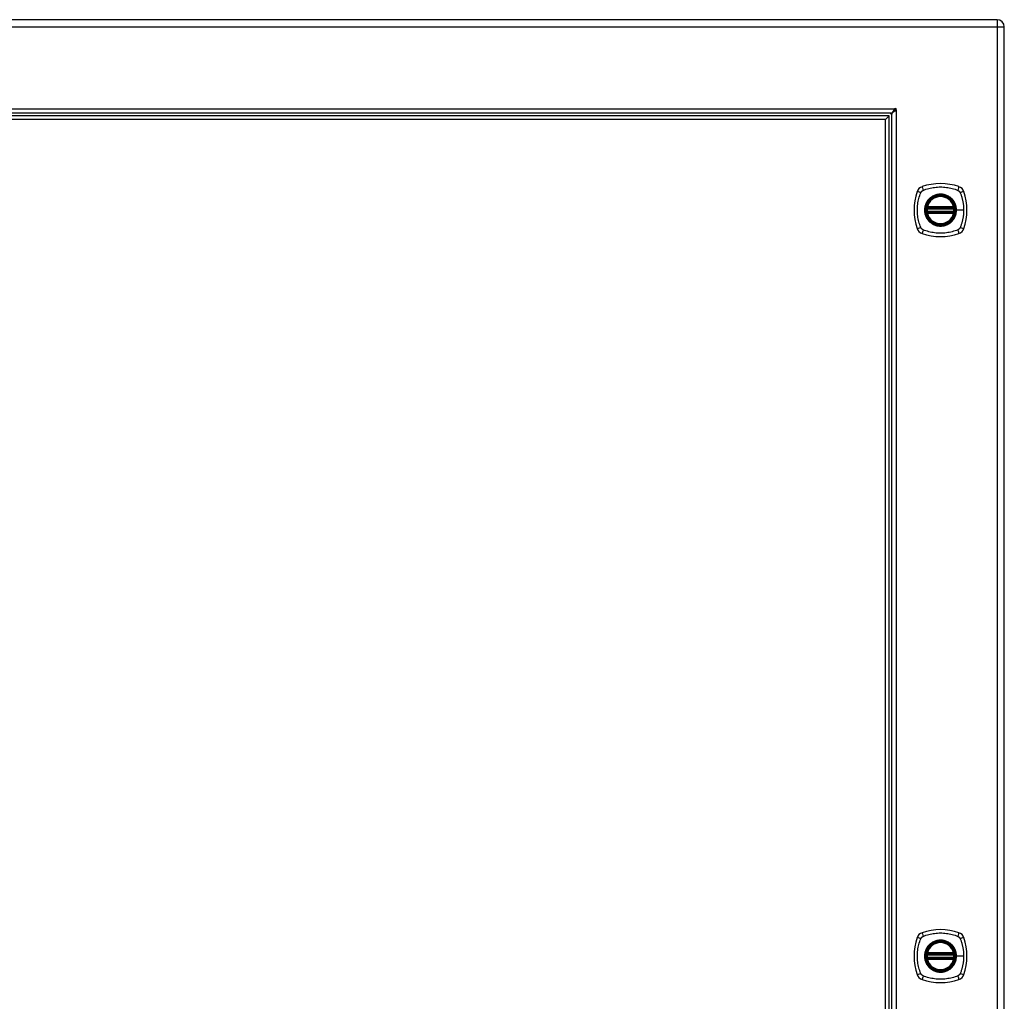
# Model space of a CAD drawing. Header units: inches. Extents: x 6 to 173, y 11 to 93.
# Tile 189 of 214: x 70 to 92, y 49 to 71. Entities that reach past the tile are written whole.
import ezdxf

# ---------------------------------------------------------------- set-up
doc = ezdxf.new("R2010")
doc.units = ezdxf.units.IN
doc.header["$MEASUREMENT"] = 0
doc.layers.add('Visible Edges(ANSI)', color=7, linetype='Continuous', lineweight=25)
doc.layers.add('Visible Tangent Edges(ANSI)', color=7, linetype='Continuous', lineweight=25)

msp = doc.modelspace()

# ---------------------------------------------------------------- linework, layer by layer
at = {"layer": 'Visible Edges(ANSI)'}
for p, q in [((92.294, 70.779), (56.698, 70.779)), ((92.455, 29.137), (92.455, 70.618)), ((89.925, 68.69), (58.586, 68.69)), ((89.884, 68.631), (58.627, 68.631)), ((89.884, 68.631), (89.805, 68.552)), ((89.884, 31.124), (89.884, 68.631)), ((89.943, 31.083), (89.943, 68.672)), ((89.805, 68.552), (58.706, 68.552)), ((89.805, 31.203), (89.805, 68.552)), ((90.734, 66.568), (91.328, 66.568)), ((91.328, 66.489), (90.734, 66.489)), ((90.739, 66.588), (91.324, 66.588)), ((91.324, 66.47), (90.739, 66.47)), ((90.734, 49.917), (91.328, 49.917)), ((90.739, 49.937), (91.324, 49.937)), ((91.328, 49.838), (90.734, 49.838)), ((91.324, 49.819), (90.739, 49.819))]:
    msp.add_line(p, q, dxfattribs=at)
at = {"layer": 'Visible Edges(ANSI)', "flags": 128}
for points in [[(89.925, 68.69), (89.929, 68.69), (89.932, 68.691), (89.935, 68.691), (89.938, 68.693), (89.942, 68.695), (89.945, 68.697), (89.948, 68.699), (89.951, 68.702), (89.955, 68.705), (89.958, 68.709), (89.961, 68.713), (89.965, 68.717), (89.968, 68.721), (89.971, 68.726), (89.974, 68.731), (89.978, 68.736), (89.981, 68.741), (89.984, 68.747), (89.987, 68.753), (89.991, 68.758), (89.994, 68.764), (89.997, 68.77), (90, 68.777), (90.004, 68.783)], [(90.036, 68.75), (90.03, 68.747), (90.024, 68.744), (90.018, 68.74), (90.012, 68.737), (90.006, 68.734), (90, 68.731), (89.995, 68.727), (89.989, 68.724), (89.984, 68.721), (89.979, 68.718), (89.975, 68.714), (89.97, 68.711), (89.966, 68.708), (89.962, 68.705), (89.959, 68.701), (89.956, 68.698), (89.953, 68.695), (89.95, 68.692), (89.948, 68.688), (89.946, 68.685), (89.945, 68.682), (89.944, 68.678), (89.943, 68.675), (89.943, 68.672)], [(90.004, 68.783), (90.004, 68.783), (90.004, 68.783), (90.004, 68.783), (90.004, 68.784), (90.004, 68.784), (90.004, 68.784), (90.005, 68.784), (90.005, 68.785), (90.005, 68.785), (90.005, 68.785), (90.005, 68.786), (90.006, 68.786), (90.006, 68.786), (90.006, 68.787), (90.006, 68.787), (90.006, 68.787), (90.007, 68.787), (90.007, 68.788), (90.007, 68.788), (90.007, 68.788), (90.007, 68.788), (90.007, 68.788), (90.007, 68.789), (90.008, 68.789)], [(90.042, 68.754), (90.042, 68.754), (90.042, 68.754), (90.042, 68.754), (90.042, 68.754), (90.041, 68.753), (90.041, 68.753), (90.041, 68.753), (90.041, 68.753), (90.04, 68.753), (90.04, 68.753), (90.04, 68.752), (90.039, 68.752), (90.039, 68.752), (90.039, 68.752), (90.038, 68.751), (90.038, 68.751), (90.038, 68.751), (90.038, 68.751), (90.037, 68.751), (90.037, 68.751), (90.037, 68.751), (90.037, 68.75), (90.036, 68.75), (90.036, 68.75)], [(90.723, 66.582), (90.723, 66.582), (90.723, 66.582), (90.723, 66.581), (90.723, 66.581), (90.723, 66.581), (90.722, 66.58), (90.722, 66.579), (90.722, 66.579), (90.722, 66.578), (90.722, 66.577), (90.722, 66.576), (90.722, 66.575), (90.721, 66.574), (90.721, 66.572), (90.721, 66.571), (90.721, 66.57), (90.721, 66.568), (90.721, 66.567), (90.72, 66.565), (90.72, 66.564), (90.72, 66.562), (90.72, 66.561), (90.72, 66.559), (90.72, 66.557)], [(90.72, 66.5), (90.72, 66.498), (90.72, 66.497), (90.72, 66.495), (90.72, 66.494), (90.72, 66.492), (90.721, 66.491), (90.721, 66.489), (90.721, 66.488), (90.721, 66.486), (90.721, 66.485), (90.721, 66.484), (90.722, 66.483), (90.722, 66.482), (90.722, 66.481), (90.722, 66.48), (90.722, 66.479), (90.722, 66.478), (90.722, 66.477), (90.723, 66.477), (90.723, 66.476), (90.723, 66.476), (90.723, 66.476), (90.723, 66.476), (90.723, 66.476)], [(91.343, 66.557), (91.343, 66.559), (91.343, 66.561), (91.342, 66.562), (91.342, 66.564), (91.342, 66.565), (91.342, 66.567), (91.342, 66.568), (91.342, 66.57), (91.341, 66.571), (91.341, 66.572), (91.341, 66.574), (91.341, 66.575), (91.341, 66.576), (91.34, 66.577), (91.34, 66.578), (91.34, 66.579), (91.34, 66.579), (91.34, 66.58), (91.34, 66.581), (91.34, 66.581), (91.34, 66.581), (91.34, 66.582), (91.34, 66.582), (91.34, 66.582)], [(91.34, 66.476), (91.34, 66.476), (91.34, 66.476), (91.34, 66.476), (91.34, 66.476), (91.34, 66.477), (91.34, 66.477), (91.34, 66.478), (91.34, 66.479), (91.34, 66.48), (91.34, 66.481), (91.341, 66.482), (91.341, 66.483), (91.341, 66.484), (91.341, 66.485), (91.341, 66.486), (91.342, 66.488), (91.342, 66.489), (91.342, 66.491), (91.342, 66.492), (91.342, 66.494), (91.342, 66.495), (91.343, 66.497), (91.343, 66.498), (91.343, 66.5)], [(90.723, 49.931), (90.723, 49.931), (90.723, 49.931), (90.723, 49.93), (90.723, 49.93), (90.723, 49.93), (90.722, 49.929), (90.722, 49.928), (90.722, 49.928), (90.722, 49.927), (90.722, 49.926), (90.722, 49.925), (90.722, 49.924), (90.721, 49.923), (90.721, 49.921), (90.721, 49.92), (90.721, 49.919), (90.721, 49.917), (90.721, 49.916), (90.72, 49.914), (90.72, 49.913), (90.72, 49.911), (90.72, 49.91), (90.72, 49.908), (90.72, 49.906)], [(91.343, 49.906), (91.343, 49.908), (91.343, 49.91), (91.342, 49.911), (91.342, 49.913), (91.342, 49.914), (91.342, 49.916), (91.342, 49.917), (91.342, 49.919), (91.341, 49.92), (91.341, 49.921), (91.341, 49.923), (91.341, 49.924), (91.341, 49.925), (91.34, 49.926), (91.34, 49.927), (91.34, 49.928), (91.34, 49.928), (91.34, 49.929), (91.34, 49.93), (91.34, 49.93), (91.34, 49.93), (91.34, 49.931), (91.34, 49.931), (91.34, 49.931)], [(90.72, 49.849), (90.72, 49.847), (90.72, 49.846), (90.72, 49.844), (90.72, 49.843), (90.72, 49.841), (90.721, 49.84), (90.721, 49.838), (90.721, 49.837), (90.721, 49.835), (90.721, 49.834), (90.721, 49.833), (90.722, 49.832), (90.722, 49.831), (90.722, 49.83), (90.722, 49.829), (90.722, 49.828), (90.722, 49.827), (90.722, 49.826), (90.723, 49.826), (90.723, 49.825), (90.723, 49.825), (90.723, 49.825), (90.723, 49.825), (90.723, 49.825)], [(91.34, 49.825), (91.34, 49.825), (91.34, 49.825), (91.34, 49.825), (91.34, 49.825), (91.34, 49.826), (91.34, 49.826), (91.34, 49.827), (91.34, 49.828), (91.34, 49.829), (91.34, 49.83), (91.341, 49.831), (91.341, 49.832), (91.341, 49.833), (91.341, 49.834), (91.341, 49.835), (91.342, 49.837), (91.342, 49.838), (91.342, 49.84), (91.342, 49.841), (91.342, 49.843), (91.342, 49.844), (91.343, 49.846), (91.343, 49.847), (91.343, 49.849)]]:
    msp.add_lwpolyline(points, dxfattribs=at)
at = {"layer": 'Visible Edges(ANSI)'}
for centre, radius in [((91.031, 66.529), 0.32), ((91.031, 66.529), 0.315), ((91.031, 49.878), 0.32), ((91.031, 49.878), 0.315)]:
    msp.add_circle(centre, radius, dxfattribs=at)
for centre, radius, start, end in [((92.294, 70.618), 0.161, 0, 90), ((90.021, 68.768), 0.025, 326.132, 123.868), ((89.893, 68.64), 0.05, 0, 90), ((89.893, 68.64), 0.105, 42.8394, 47.1606), ((89.98, 68.727), 0.031, 17.0538, 71.6646), ((90.676, 66.883), 0.177, 108.7722, 161.2278), ((91.031, 65.84), 1.28, 71.2278, 108.7722), ((91.386, 66.883), 0.177, 18.7722, 71.2278), ((91.72, 66.529), 1.28, 161.2278, 198.7722), ((91.031, 66.529), 0.313, 13.6344, 166.3656), ((90.342, 66.529), 1.28, 341.2278, 18.7722), ((91.031, 66.529), 0.313, 166.3656, 170.216), ((90.739, 66.6), 0.0118, 166.3656, 270), ((91.324, 66.6), 0.0118, 270, 13.6344), ((91.031, 66.529), 0.313, 9.784, 13.6344), ((91.031, 66.529), 0.313, 174.7499, 185.2501), ((90.734, 66.58), 0.0118, 170.216, 270), ((90.734, 66.478), 0.0118, 90, 189.784), ((91.031, 66.529), 0.313, 189.784, 193.6344), ((90.739, 66.458), 0.0118, 90, 193.6344), ((91.031, 66.529), 0.313, 193.6344, 346.3656), ((91.324, 66.458), 0.0118, 346.3656, 90), ((91.328, 66.58), 0.0118, 270, 9.784), ((91.328, 66.478), 0.0118, 350.216, 90), ((91.031, 66.529), 0.313, 346.3656, 350.216), ((91.031, 66.529), 0.313, 354.7499, 5.2501), ((90.676, 66.174), 0.177, 198.7722, 251.2278), ((91.031, 67.218), 1.28, 251.2278, 288.7722), ((91.386, 66.174), 0.177, 288.7722, 341.2278), ((90.676, 50.232), 0.177, 108.7722, 161.2278), ((91.031, 49.189), 1.28, 71.2278, 108.7722), ((91.386, 50.232), 0.177, 18.7722, 71.2278), ((91.72, 49.878), 1.28, 161.2278, 198.7722), ((91.031, 49.878), 0.313, 13.6344, 166.3656), ((90.342, 49.878), 1.28, 341.2278, 18.7722), ((91.031, 49.878), 0.313, 174.7499, 185.2501), ((91.031, 49.878), 0.313, 166.3656, 170.216), ((90.734, 49.929), 0.0118, 170.216, 270), ((90.739, 49.949), 0.0118, 166.3656, 270), ((91.324, 49.949), 0.0118, 270, 13.6344), ((91.328, 49.929), 0.0118, 270, 9.784), ((91.031, 49.878), 0.313, 9.784, 13.6344), ((91.031, 49.878), 0.313, 354.7499, 5.2501), ((90.734, 49.827), 0.0118, 90, 189.784), ((91.031, 49.878), 0.313, 189.784, 193.6344), ((90.739, 49.807), 0.0118, 90, 193.6344), ((91.031, 49.878), 0.313, 193.6344, 346.3656), ((91.324, 49.807), 0.0118, 346.3656, 90), ((91.328, 49.827), 0.0118, 350.216, 90), ((91.031, 49.878), 0.313, 346.3656, 350.216), ((90.676, 49.523), 0.177, 198.7722, 251.2278), ((91.386, 49.523), 0.177, 288.7722, 341.2278), ((91.031, 50.567), 1.28, 251.2278, 288.7722)]:
    msp.add_arc(centre, radius, start, end, dxfattribs=at)
at = {"layer": 'Visible Tangent Edges(ANSI)'}
for p, q in [((92.294, 70.779), (92.294, 70.618)), ((56.698, 70.618), (92.294, 70.618)), ((92.294, 70.618), (92.294, 29.137)), ((92.294, 70.618), (92.455, 70.618)), ((58.504, 68.789), (90.008, 68.789)), ((90.042, 68.754), (90.042, 31)), ((90.727, 66.603), (90.739, 66.6)), ((90.739, 66.588), (90.739, 66.6)), ((91.324, 66.6), (90.739, 66.6)), ((91.324, 66.6), (91.335, 66.603)), ((91.324, 66.6), (91.324, 66.588)), ((90.72, 66.557), (90.731, 66.556)), ((90.72, 66.5), (90.731, 66.501)), ((90.729, 66.581), (90.723, 66.582)), ((90.723, 66.476), (90.729, 66.477)), ((90.739, 66.458), (90.727, 66.455)), ((90.731, 66.556), (91.331, 66.556)), ((91.331, 66.501), (90.731, 66.501)), ((90.734, 66.568), (90.734, 66.578)), ((90.734, 66.479), (90.734, 66.489)), ((90.739, 66.578), (90.739, 66.588)), ((90.739, 66.578), (91.324, 66.578)), ((90.739, 66.47), (90.739, 66.479)), ((91.324, 66.479), (90.739, 66.479)), ((90.739, 66.458), (90.739, 66.47)), ((90.739, 66.458), (91.324, 66.458)), ((91.324, 66.588), (91.324, 66.578)), ((91.324, 66.479), (91.324, 66.47)), ((91.324, 66.47), (91.324, 66.458)), ((91.335, 66.455), (91.324, 66.458)), ((91.328, 66.578), (91.328, 66.568)), ((91.328, 66.489), (91.328, 66.479)), ((91.331, 66.556), (91.343, 66.557)), ((91.331, 66.501), (91.343, 66.5)), ((91.34, 66.582), (91.334, 66.581)), ((91.334, 66.477), (91.34, 66.476)), ((91.383, 66.529), (91.388, 66.529)), ((91.548, 66.529), (91.388, 66.529)), ((90.72, 49.906), (90.731, 49.905)), ((90.729, 49.93), (90.723, 49.931)), ((90.727, 49.952), (90.739, 49.949)), ((90.731, 49.905), (91.331, 49.905)), ((90.734, 49.917), (90.734, 49.927)), ((90.739, 49.937), (90.739, 49.949)), ((91.324, 49.949), (90.739, 49.949)), ((90.739, 49.927), (90.739, 49.937)), ((90.739, 49.927), (91.324, 49.927)), ((91.324, 49.949), (91.335, 49.952)), ((91.324, 49.949), (91.324, 49.937)), ((91.324, 49.937), (91.324, 49.927)), ((91.328, 49.927), (91.328, 49.917)), ((91.331, 49.905), (91.343, 49.906)), ((91.34, 49.931), (91.334, 49.93)), ((90.72, 49.849), (90.731, 49.85)), ((90.723, 49.825), (90.729, 49.826)), ((90.739, 49.807), (90.727, 49.804)), ((91.331, 49.85), (90.731, 49.85)), ((90.734, 49.828), (90.734, 49.838)), ((90.739, 49.819), (90.739, 49.828)), ((91.324, 49.828), (90.739, 49.828)), ((90.739, 49.807), (90.739, 49.819)), ((90.739, 49.807), (91.324, 49.807)), ((91.324, 49.828), (91.324, 49.819)), ((91.324, 49.819), (91.324, 49.807)), ((91.335, 49.804), (91.324, 49.807)), ((91.328, 49.838), (91.328, 49.828)), ((91.331, 49.85), (91.343, 49.849)), ((91.334, 49.826), (91.34, 49.825)), ((91.383, 49.878), (91.388, 49.878)), ((91.548, 49.878), (91.388, 49.878))]:
    msp.add_line(p, q, dxfattribs=at)
at = {"layer": 'Visible Tangent Edges(ANSI)', "flags": 128}
for points in [[(90.643, 66.969), (90.676, 66.982), (90.707, 66.993), (90.739, 67.003), (90.77, 67.011), (90.802, 67.019), (90.834, 67.026), (90.867, 67.032), (90.899, 67.037), (90.932, 67.04), (90.965, 67.043), (90.998, 67.045), (91.031, 67.045), (91.064, 67.045), (91.097, 67.043), (91.13, 67.04), (91.163, 67.037), (91.195, 67.032), (91.228, 67.026), (91.26, 67.019), (91.292, 67.011), (91.324, 67.003), (91.355, 66.993), (91.386, 66.982), (91.42, 66.969)], [(90.591, 66.14), (90.577, 66.174), (90.567, 66.205), (90.557, 66.236), (90.549, 66.268), (90.541, 66.3), (90.534, 66.332), (90.528, 66.364), (90.523, 66.397), (90.52, 66.43), (90.517, 66.463), (90.515, 66.496), (90.515, 66.529), (90.515, 66.562), (90.517, 66.595), (90.52, 66.627), (90.523, 66.66), (90.528, 66.693), (90.534, 66.725), (90.541, 66.758), (90.549, 66.79), (90.557, 66.821), (90.567, 66.853), (90.577, 66.884), (90.591, 66.917)], [(90.591, 66.917), (90.593, 66.92), (90.594, 66.923), (90.596, 66.926), (90.597, 66.928), (90.599, 66.931), (90.601, 66.933), (90.602, 66.936), (90.604, 66.938), (90.606, 66.941), (90.608, 66.943), (90.61, 66.945), (90.612, 66.947), (90.615, 66.95), (90.617, 66.952), (90.619, 66.954), (90.622, 66.956), (90.624, 66.958), (90.627, 66.959), (90.629, 66.961), (90.632, 66.963), (90.634, 66.964), (90.637, 66.966), (90.64, 66.967), (90.643, 66.969)], [(91.383, 66.529), (91.371, 66.437), (91.336, 66.352), (91.28, 66.279), (91.207, 66.224), (91.122, 66.189), (91.031, 66.177), (90.94, 66.189), (90.855, 66.224), (90.782, 66.28), (90.726, 66.353), (90.691, 66.438), (90.679, 66.529), (90.691, 66.62), (90.726, 66.705), (90.782, 66.778), (90.855, 66.834), (90.94, 66.869), (91.031, 66.881), (91.123, 66.869), (91.208, 66.834), (91.281, 66.778), (91.336, 66.705), (91.371, 66.62), (91.383, 66.529)], [(91.259, 66.803), (91.243, 66.816), (91.226, 66.828), (91.208, 66.838), (91.19, 66.848), (91.171, 66.857), (91.152, 66.864), (91.133, 66.871), (91.113, 66.876), (91.093, 66.88), (91.072, 66.883), (91.052, 66.885), (91.031, 66.886), (91.01, 66.885), (90.99, 66.883), (90.97, 66.88), (90.949, 66.876), (90.929, 66.871), (90.91, 66.864), (90.891, 66.857), (90.872, 66.848), (90.854, 66.838), (90.837, 66.828), (90.82, 66.816), (90.804, 66.803)], [(91.42, 66.969), (91.421, 66.968), (91.423, 66.967), (91.424, 66.967), (91.425, 66.966), (91.427, 66.965), (91.428, 66.964), (91.429, 66.964), (91.431, 66.963), (91.432, 66.962), (91.433, 66.961), (91.435, 66.96), (91.436, 66.959), (91.437, 66.958), (91.438, 66.958), (91.44, 66.957), (91.441, 66.956), (91.442, 66.955), (91.443, 66.954), (91.444, 66.953), (91.445, 66.952), (91.447, 66.951), (91.448, 66.95), (91.449, 66.949), (91.45, 66.947)], [(91.45, 66.947), (91.451, 66.946), (91.452, 66.945), (91.453, 66.944), (91.454, 66.943), (91.455, 66.942), (91.456, 66.941), (91.457, 66.94), (91.458, 66.938), (91.459, 66.937), (91.46, 66.936), (91.461, 66.935), (91.462, 66.933), (91.463, 66.932), (91.464, 66.931), (91.464, 66.93), (91.465, 66.928), (91.466, 66.927), (91.467, 66.926), (91.468, 66.924), (91.468, 66.923), (91.469, 66.921), (91.47, 66.92), (91.47, 66.919), (91.471, 66.917)], [(91.471, 66.917), (91.479, 66.899), (91.485, 66.884), (91.49, 66.868), (91.495, 66.853), (91.5, 66.837), (91.505, 66.821), (91.51, 66.806), (91.514, 66.79), (91.518, 66.774), (91.522, 66.758), (91.525, 66.742), (91.528, 66.725), (91.532, 66.709), (91.534, 66.693), (91.537, 66.677), (91.539, 66.66), (91.541, 66.644), (91.543, 66.628), (91.544, 66.611), (91.546, 66.595), (91.547, 66.578), (91.547, 66.562), (91.548, 66.545), (91.548, 66.529)], [(90.757, 66.756), (90.744, 66.74), (90.732, 66.723), (90.722, 66.706), (90.712, 66.688), (90.703, 66.669), (90.696, 66.65), (90.689, 66.63), (90.684, 66.61), (90.68, 66.59), (90.677, 66.57), (90.675, 66.549), (90.674, 66.529), (90.675, 66.508), (90.677, 66.487), (90.68, 66.467), (90.684, 66.447), (90.689, 66.427), (90.696, 66.408), (90.703, 66.388), (90.712, 66.37), (90.722, 66.352), (90.732, 66.334), (90.744, 66.317), (90.757, 66.301)], [(90.727, 66.603), (90.727, 66.602), (90.727, 66.601), (90.726, 66.6), (90.726, 66.599), (90.726, 66.598), (90.726, 66.597), (90.726, 66.596), (90.726, 66.595), (90.726, 66.594), (90.726, 66.593), (90.726, 66.592), (90.726, 66.591), (90.726, 66.59), (90.726, 66.589), (90.726, 66.588), (90.726, 66.587), (90.727, 66.587), (90.727, 66.586), (90.727, 66.585), (90.727, 66.584), (90.728, 66.583), (90.728, 66.582), (90.728, 66.582), (90.729, 66.581)], [(90.804, 66.803), (90.802, 66.802), (90.799, 66.8), (90.797, 66.798), (90.795, 66.796), (90.793, 66.794), (90.791, 66.792), (90.789, 66.791), (90.787, 66.789), (90.785, 66.787), (90.783, 66.785), (90.781, 66.783), (90.779, 66.781), (90.777, 66.779), (90.775, 66.777), (90.773, 66.775), (90.771, 66.773), (90.769, 66.771), (90.768, 66.769), (90.766, 66.767), (90.764, 66.765), (90.762, 66.763), (90.76, 66.761), (90.758, 66.758), (90.757, 66.756)], [(91.306, 66.756), (91.304, 66.758), (91.302, 66.761), (91.3, 66.763), (91.299, 66.765), (91.297, 66.767), (91.295, 66.769), (91.293, 66.771), (91.291, 66.773), (91.289, 66.775), (91.287, 66.777), (91.285, 66.779), (91.283, 66.781), (91.281, 66.783), (91.279, 66.785), (91.277, 66.787), (91.275, 66.789), (91.273, 66.791), (91.271, 66.792), (91.269, 66.794), (91.267, 66.796), (91.265, 66.798), (91.263, 66.8), (91.261, 66.802), (91.259, 66.803)], [(91.388, 66.529), (91.388, 66.539), (91.387, 66.549), (91.387, 66.56), (91.386, 66.57), (91.384, 66.58), (91.383, 66.59), (91.381, 66.6), (91.379, 66.61), (91.376, 66.62), (91.373, 66.63), (91.37, 66.64), (91.367, 66.65), (91.363, 66.659), (91.359, 66.669), (91.355, 66.678), (91.351, 66.688), (91.346, 66.697), (91.341, 66.706), (91.336, 66.715), (91.33, 66.723), (91.324, 66.732), (91.318, 66.74), (91.312, 66.748), (91.306, 66.756)], [(91.334, 66.581), (91.334, 66.582), (91.334, 66.582), (91.335, 66.583), (91.335, 66.584), (91.335, 66.585), (91.336, 66.586), (91.336, 66.587), (91.336, 66.587), (91.336, 66.588), (91.336, 66.589), (91.336, 66.59), (91.336, 66.591), (91.336, 66.592), (91.337, 66.593), (91.337, 66.594), (91.336, 66.595), (91.336, 66.596), (91.336, 66.597), (91.336, 66.598), (91.336, 66.599), (91.336, 66.6), (91.336, 66.601), (91.336, 66.602), (91.335, 66.603)], [(90.729, 66.477), (90.728, 66.476), (90.728, 66.475), (90.728, 66.474), (90.727, 66.473), (90.727, 66.473), (90.727, 66.472), (90.727, 66.471), (90.726, 66.47), (90.726, 66.469), (90.726, 66.468), (90.726, 66.467), (90.726, 66.466), (90.726, 66.465), (90.726, 66.464), (90.726, 66.463), (90.726, 66.463), (90.726, 66.462), (90.726, 66.461), (90.726, 66.46), (90.726, 66.459), (90.726, 66.458), (90.727, 66.457), (90.727, 66.456), (90.727, 66.455)], [(90.729, 66.581), (90.729, 66.581), (90.729, 66.581), (90.729, 66.58), (90.73, 66.58), (90.73, 66.58), (90.73, 66.58), (90.73, 66.58), (90.73, 66.58), (90.731, 66.58), (90.731, 66.579), (90.731, 66.579), (90.731, 66.579), (90.732, 66.579), (90.732, 66.579), (90.732, 66.579), (90.732, 66.579), (90.733, 66.579), (90.733, 66.579), (90.733, 66.579), (90.733, 66.578), (90.734, 66.578), (90.734, 66.578), (90.734, 66.578), (90.734, 66.578)], [(90.734, 66.479), (90.734, 66.479), (90.734, 66.479), (90.734, 66.479), (90.733, 66.479), (90.733, 66.479), (90.733, 66.479), (90.733, 66.479), (90.732, 66.479), (90.732, 66.479), (90.732, 66.478), (90.732, 66.478), (90.731, 66.478), (90.731, 66.478), (90.731, 66.478), (90.731, 66.478), (90.73, 66.478), (90.73, 66.478), (90.73, 66.477), (90.73, 66.477), (90.73, 66.477), (90.729, 66.477), (90.729, 66.477), (90.729, 66.477), (90.729, 66.477)], [(90.731, 66.556), (90.731, 66.557), (90.732, 66.558), (90.732, 66.559), (90.732, 66.559), (90.732, 66.56), (90.732, 66.561), (90.732, 66.562), (90.733, 66.562), (90.733, 66.563), (90.733, 66.563), (90.733, 66.564), (90.733, 66.565), (90.733, 66.565), (90.734, 66.566), (90.734, 66.566), (90.734, 66.567), (90.734, 66.567), (90.734, 66.567), (90.734, 66.567), (90.734, 66.568), (90.734, 66.568), (90.734, 66.568), (90.734, 66.568), (90.734, 66.568)], [(90.734, 66.489), (90.734, 66.489), (90.734, 66.489), (90.734, 66.49), (90.734, 66.49), (90.734, 66.49), (90.734, 66.49), (90.734, 66.491), (90.734, 66.491), (90.734, 66.491), (90.734, 66.492), (90.733, 66.492), (90.733, 66.493), (90.733, 66.493), (90.733, 66.494), (90.733, 66.495), (90.733, 66.495), (90.732, 66.496), (90.732, 66.497), (90.732, 66.497), (90.732, 66.498), (90.732, 66.499), (90.732, 66.5), (90.731, 66.5), (90.731, 66.501)], [(90.734, 66.578), (90.735, 66.578), (90.735, 66.578), (90.735, 66.578), (90.735, 66.578), (90.735, 66.578), (90.735, 66.578), (90.736, 66.578), (90.736, 66.578), (90.736, 66.578), (90.736, 66.578), (90.736, 66.578), (90.736, 66.578), (90.737, 66.578), (90.737, 66.578), (90.737, 66.578), (90.737, 66.578), (90.737, 66.578), (90.737, 66.578), (90.738, 66.578), (90.738, 66.578), (90.738, 66.578), (90.738, 66.578), (90.738, 66.578), (90.739, 66.578)], [(90.739, 66.479), (90.738, 66.479), (90.738, 66.479), (90.738, 66.479), (90.738, 66.479), (90.738, 66.479), (90.737, 66.479), (90.737, 66.479), (90.737, 66.479), (90.737, 66.479), (90.737, 66.479), (90.737, 66.479), (90.736, 66.479), (90.736, 66.479), (90.736, 66.479), (90.736, 66.479), (90.736, 66.479), (90.736, 66.479), (90.735, 66.479), (90.735, 66.479), (90.735, 66.479), (90.735, 66.479), (90.735, 66.479), (90.735, 66.479), (90.734, 66.479)], [(91.306, 66.301), (91.312, 66.309), (91.319, 66.317), (91.325, 66.326), (91.33, 66.334), (91.336, 66.343), (91.341, 66.352), (91.346, 66.361), (91.351, 66.37), (91.355, 66.379), (91.359, 66.389), (91.363, 66.398), (91.367, 66.408), (91.37, 66.417), (91.373, 66.427), (91.376, 66.437), (91.379, 66.447), (91.381, 66.457), (91.383, 66.467), (91.384, 66.478), (91.386, 66.488), (91.387, 66.498), (91.387, 66.508), (91.388, 66.518), (91.388, 66.529)], [(91.324, 66.578), (91.324, 66.578), (91.324, 66.578), (91.324, 66.578), (91.325, 66.578), (91.325, 66.578), (91.325, 66.578), (91.325, 66.578), (91.325, 66.578), (91.325, 66.578), (91.326, 66.578), (91.326, 66.578), (91.326, 66.578), (91.326, 66.578), (91.326, 66.578), (91.326, 66.578), (91.327, 66.578), (91.327, 66.578), (91.327, 66.578), (91.327, 66.578), (91.327, 66.578), (91.328, 66.578), (91.328, 66.578), (91.328, 66.578), (91.328, 66.578)], [(91.328, 66.479), (91.328, 66.479), (91.328, 66.479), (91.328, 66.479), (91.327, 66.479), (91.327, 66.479), (91.327, 66.479), (91.327, 66.479), (91.327, 66.479), (91.326, 66.479), (91.326, 66.479), (91.326, 66.479), (91.326, 66.479), (91.326, 66.479), (91.326, 66.479), (91.325, 66.479), (91.325, 66.479), (91.325, 66.479), (91.325, 66.479), (91.325, 66.479), (91.325, 66.479), (91.324, 66.479), (91.324, 66.479), (91.324, 66.479), (91.324, 66.479)], [(91.328, 66.578), (91.328, 66.578), (91.329, 66.578), (91.329, 66.578), (91.329, 66.578), (91.329, 66.579), (91.33, 66.579), (91.33, 66.579), (91.33, 66.579), (91.33, 66.579), (91.331, 66.579), (91.331, 66.579), (91.331, 66.579), (91.331, 66.579), (91.332, 66.579), (91.332, 66.58), (91.332, 66.58), (91.332, 66.58), (91.332, 66.58), (91.333, 66.58), (91.333, 66.58), (91.333, 66.58), (91.333, 66.581), (91.334, 66.581), (91.334, 66.581)], [(91.328, 66.568), (91.328, 66.568), (91.328, 66.568), (91.328, 66.568), (91.328, 66.568), (91.328, 66.567), (91.328, 66.567), (91.328, 66.567), (91.329, 66.567), (91.329, 66.566), (91.329, 66.566), (91.329, 66.565), (91.329, 66.565), (91.329, 66.564), (91.329, 66.563), (91.33, 66.563), (91.33, 66.562), (91.33, 66.562), (91.33, 66.561), (91.33, 66.56), (91.331, 66.559), (91.331, 66.559), (91.331, 66.558), (91.331, 66.557), (91.331, 66.556)], [(91.331, 66.501), (91.331, 66.5), (91.331, 66.5), (91.331, 66.499), (91.331, 66.498), (91.33, 66.497), (91.33, 66.497), (91.33, 66.496), (91.33, 66.495), (91.33, 66.495), (91.329, 66.494), (91.329, 66.493), (91.329, 66.493), (91.329, 66.492), (91.329, 66.492), (91.329, 66.491), (91.329, 66.491), (91.328, 66.491), (91.328, 66.49), (91.328, 66.49), (91.328, 66.49), (91.328, 66.49), (91.328, 66.489), (91.328, 66.489), (91.328, 66.489)], [(91.334, 66.477), (91.334, 66.477), (91.333, 66.477), (91.333, 66.477), (91.333, 66.477), (91.333, 66.477), (91.332, 66.477), (91.332, 66.478), (91.332, 66.478), (91.332, 66.478), (91.332, 66.478), (91.331, 66.478), (91.331, 66.478), (91.331, 66.478), (91.331, 66.478), (91.33, 66.479), (91.33, 66.479), (91.33, 66.479), (91.33, 66.479), (91.329, 66.479), (91.329, 66.479), (91.329, 66.479), (91.329, 66.479), (91.328, 66.479), (91.328, 66.479)], [(91.335, 66.455), (91.336, 66.456), (91.336, 66.457), (91.336, 66.458), (91.336, 66.459), (91.336, 66.46), (91.336, 66.461), (91.336, 66.462), (91.336, 66.463), (91.337, 66.463), (91.337, 66.464), (91.336, 66.465), (91.336, 66.466), (91.336, 66.467), (91.336, 66.468), (91.336, 66.469), (91.336, 66.47), (91.336, 66.471), (91.336, 66.472), (91.335, 66.473), (91.335, 66.473), (91.335, 66.474), (91.334, 66.475), (91.334, 66.476), (91.334, 66.477)], [(91.548, 66.529), (91.548, 66.512), (91.547, 66.496), (91.547, 66.479), (91.546, 66.463), (91.544, 66.446), (91.543, 66.43), (91.541, 66.413), (91.539, 66.397), (91.537, 66.381), (91.534, 66.364), (91.531, 66.348), (91.528, 66.332), (91.525, 66.316), (91.522, 66.3), (91.518, 66.284), (91.514, 66.268), (91.51, 66.252), (91.505, 66.236), (91.5, 66.22), (91.495, 66.205), (91.49, 66.189), (91.485, 66.174), (91.479, 66.158), (91.471, 66.14)], [(90.757, 66.301), (90.758, 66.299), (90.76, 66.297), (90.762, 66.295), (90.764, 66.293), (90.766, 66.291), (90.768, 66.289), (90.769, 66.287), (90.771, 66.285), (90.773, 66.283), (90.775, 66.281), (90.777, 66.279), (90.779, 66.277), (90.781, 66.275), (90.783, 66.273), (90.785, 66.271), (90.787, 66.269), (90.789, 66.267), (90.791, 66.265), (90.793, 66.263), (90.795, 66.261), (90.797, 66.26), (90.799, 66.258), (90.802, 66.256), (90.804, 66.254)], [(90.804, 66.254), (90.82, 66.241), (90.837, 66.23), (90.854, 66.219), (90.872, 66.209), (90.891, 66.201), (90.91, 66.193), (90.93, 66.187), (90.95, 66.181), (90.97, 66.177), (90.99, 66.174), (91.011, 66.172), (91.031, 66.172), (91.052, 66.172), (91.072, 66.174), (91.093, 66.177), (91.113, 66.181), (91.133, 66.187), (91.152, 66.193), (91.172, 66.201), (91.19, 66.209), (91.208, 66.219), (91.226, 66.23), (91.243, 66.241), (91.259, 66.254)], [(91.259, 66.254), (91.261, 66.256), (91.263, 66.258), (91.265, 66.26), (91.267, 66.261), (91.269, 66.263), (91.271, 66.265), (91.273, 66.267), (91.275, 66.269), (91.277, 66.271), (91.279, 66.273), (91.281, 66.275), (91.283, 66.277), (91.285, 66.278), (91.287, 66.28), (91.289, 66.282), (91.291, 66.284), (91.293, 66.287), (91.295, 66.289), (91.297, 66.291), (91.299, 66.293), (91.3, 66.295), (91.302, 66.297), (91.304, 66.299), (91.306, 66.301)], [(90.643, 66.089), (90.64, 66.09), (90.637, 66.092), (90.634, 66.093), (90.632, 66.095), (90.629, 66.096), (90.627, 66.098), (90.624, 66.1), (90.622, 66.102), (90.619, 66.104), (90.617, 66.106), (90.615, 66.108), (90.613, 66.11), (90.61, 66.112), (90.608, 66.114), (90.606, 66.117), (90.604, 66.119), (90.602, 66.122), (90.601, 66.124), (90.599, 66.127), (90.597, 66.129), (90.596, 66.132), (90.594, 66.135), (90.593, 66.137), (90.591, 66.14)], [(91.42, 66.089), (91.386, 66.075), (91.355, 66.065), (91.324, 66.055), (91.292, 66.046), (91.26, 66.038), (91.228, 66.031), (91.195, 66.026), (91.163, 66.021), (91.13, 66.017), (91.097, 66.014), (91.064, 66.013), (91.031, 66.012), (90.998, 66.013), (90.965, 66.014), (90.932, 66.017), (90.899, 66.021), (90.867, 66.026), (90.834, 66.032), (90.802, 66.038), (90.77, 66.046), (90.739, 66.055), (90.707, 66.065), (90.676, 66.075), (90.643, 66.089)], [(91.471, 66.14), (91.47, 66.137), (91.468, 66.135), (91.467, 66.132), (91.465, 66.129), (91.464, 66.127), (91.462, 66.124), (91.46, 66.122), (91.458, 66.119), (91.456, 66.117), (91.454, 66.115), (91.452, 66.112), (91.45, 66.11), (91.448, 66.108), (91.446, 66.106), (91.443, 66.104), (91.441, 66.102), (91.438, 66.1), (91.436, 66.098), (91.433, 66.096), (91.431, 66.095), (91.428, 66.093), (91.425, 66.092), (91.423, 66.09), (91.42, 66.089)], [(90.643, 50.318), (90.676, 50.331), (90.707, 50.342), (90.739, 50.352), (90.77, 50.36), (90.802, 50.368), (90.834, 50.375), (90.867, 50.381), (90.899, 50.386), (90.932, 50.389), (90.965, 50.392), (90.998, 50.394), (91.031, 50.394), (91.064, 50.394), (91.097, 50.392), (91.13, 50.389), (91.163, 50.386), (91.195, 50.381), (91.228, 50.375), (91.26, 50.368), (91.292, 50.36), (91.324, 50.352), (91.355, 50.342), (91.386, 50.331), (91.42, 50.318)], [(90.591, 49.489), (90.577, 49.523), (90.567, 49.554), (90.557, 49.585), (90.549, 49.617), (90.541, 49.649), (90.534, 49.681), (90.528, 49.713), (90.523, 49.746), (90.52, 49.779), (90.517, 49.812), (90.515, 49.845), (90.515, 49.878), (90.515, 49.911), (90.517, 49.944), (90.52, 49.976), (90.523, 50.009), (90.528, 50.042), (90.534, 50.074), (90.541, 50.107), (90.549, 50.139), (90.557, 50.17), (90.567, 50.202), (90.577, 50.233), (90.591, 50.266)], [(90.591, 50.266), (90.593, 50.269), (90.594, 50.272), (90.596, 50.275), (90.597, 50.277), (90.599, 50.28), (90.601, 50.282), (90.602, 50.285), (90.604, 50.287), (90.606, 50.29), (90.608, 50.292), (90.61, 50.294), (90.612, 50.296), (90.615, 50.299), (90.617, 50.301), (90.619, 50.303), (90.622, 50.305), (90.624, 50.307), (90.627, 50.308), (90.629, 50.31), (90.632, 50.312), (90.634, 50.313), (90.637, 50.315), (90.64, 50.316), (90.643, 50.318)], [(91.383, 49.878), (91.371, 49.786), (91.336, 49.701), (91.28, 49.628), (91.207, 49.573), (91.122, 49.538), (91.031, 49.526), (90.94, 49.538), (90.855, 49.573), (90.782, 49.629), (90.726, 49.702), (90.691, 49.787), (90.679, 49.878), (90.691, 49.969), (90.726, 50.054), (90.782, 50.127), (90.855, 50.183), (90.94, 50.218), (91.031, 50.23), (91.123, 50.218), (91.208, 50.183), (91.281, 50.127), (91.336, 50.054), (91.371, 49.969), (91.383, 49.878)], [(90.804, 50.152), (90.802, 50.151), (90.799, 50.149), (90.797, 50.147), (90.795, 50.145), (90.793, 50.143), (90.791, 50.141), (90.789, 50.14), (90.787, 50.138), (90.785, 50.136), (90.783, 50.134), (90.781, 50.132), (90.779, 50.13), (90.777, 50.128), (90.775, 50.126), (90.773, 50.124), (90.771, 50.122), (90.769, 50.12), (90.768, 50.118), (90.766, 50.116), (90.764, 50.114), (90.762, 50.112), (90.76, 50.11), (90.758, 50.107), (90.757, 50.105)], [(91.259, 50.152), (91.243, 50.165), (91.226, 50.177), (91.208, 50.187), (91.19, 50.197), (91.171, 50.206), (91.152, 50.213), (91.133, 50.22), (91.113, 50.225), (91.093, 50.229), (91.072, 50.232), (91.052, 50.234), (91.031, 50.235), (91.01, 50.234), (90.99, 50.232), (90.97, 50.229), (90.949, 50.225), (90.929, 50.22), (90.91, 50.213), (90.891, 50.206), (90.872, 50.197), (90.854, 50.187), (90.837, 50.177), (90.82, 50.165), (90.804, 50.152)], [(91.306, 50.105), (91.304, 50.107), (91.302, 50.11), (91.3, 50.112), (91.299, 50.114), (91.297, 50.116), (91.295, 50.118), (91.293, 50.12), (91.291, 50.122), (91.289, 50.124), (91.287, 50.126), (91.285, 50.128), (91.283, 50.13), (91.281, 50.132), (91.279, 50.134), (91.277, 50.136), (91.275, 50.138), (91.273, 50.14), (91.271, 50.141), (91.269, 50.143), (91.267, 50.145), (91.265, 50.147), (91.263, 50.149), (91.261, 50.151), (91.259, 50.152)], [(91.42, 50.318), (91.421, 50.317), (91.423, 50.316), (91.424, 50.316), (91.425, 50.315), (91.427, 50.314), (91.428, 50.313), (91.429, 50.313), (91.431, 50.312), (91.432, 50.311), (91.433, 50.31), (91.435, 50.309), (91.436, 50.308), (91.437, 50.307), (91.438, 50.307), (91.44, 50.306), (91.441, 50.305), (91.442, 50.304), (91.443, 50.303), (91.444, 50.302), (91.445, 50.301), (91.447, 50.3), (91.448, 50.299), (91.449, 50.298), (91.45, 50.296)], [(91.45, 50.296), (91.451, 50.295), (91.452, 50.294), (91.453, 50.293), (91.454, 50.292), (91.455, 50.291), (91.456, 50.29), (91.457, 50.289), (91.458, 50.287), (91.459, 50.286), (91.46, 50.285), (91.461, 50.284), (91.462, 50.282), (91.463, 50.281), (91.464, 50.28), (91.464, 50.279), (91.465, 50.277), (91.466, 50.276), (91.467, 50.275), (91.468, 50.273), (91.468, 50.272), (91.469, 50.27), (91.47, 50.269), (91.47, 50.268), (91.471, 50.266)], [(91.471, 50.266), (91.479, 50.248), (91.485, 50.233), (91.49, 50.217), (91.495, 50.202), (91.5, 50.186), (91.505, 50.17), (91.51, 50.155), (91.514, 50.139), (91.518, 50.123), (91.522, 50.107), (91.525, 50.091), (91.528, 50.074), (91.532, 50.058), (91.534, 50.042), (91.537, 50.026), (91.539, 50.009), (91.541, 49.993), (91.543, 49.977), (91.544, 49.96), (91.546, 49.944), (91.547, 49.927), (91.547, 49.911), (91.548, 49.894), (91.548, 49.878)], [(90.757, 50.105), (90.744, 50.089), (90.732, 50.072), (90.722, 50.055), (90.712, 50.037), (90.703, 50.018), (90.696, 49.999), (90.689, 49.979), (90.684, 49.959), (90.68, 49.939), (90.677, 49.919), (90.675, 49.898), (90.674, 49.878), (90.675, 49.857), (90.677, 49.836), (90.68, 49.816), (90.684, 49.796), (90.689, 49.776), (90.696, 49.757), (90.703, 49.737), (90.712, 49.719), (90.722, 49.701), (90.732, 49.683), (90.744, 49.666), (90.757, 49.65)], [(90.727, 49.952), (90.727, 49.951), (90.727, 49.95), (90.726, 49.949), (90.726, 49.948), (90.726, 49.947), (90.726, 49.946), (90.726, 49.945), (90.726, 49.944), (90.726, 49.943), (90.726, 49.942), (90.726, 49.941), (90.726, 49.94), (90.726, 49.939), (90.726, 49.938), (90.726, 49.937), (90.726, 49.936), (90.727, 49.936), (90.727, 49.935), (90.727, 49.934), (90.727, 49.933), (90.728, 49.932), (90.728, 49.931), (90.728, 49.931), (90.729, 49.93)], [(90.729, 49.93), (90.729, 49.93), (90.729, 49.93), (90.729, 49.929), (90.73, 49.929), (90.73, 49.929), (90.73, 49.929), (90.73, 49.929), (90.73, 49.929), (90.731, 49.929), (90.731, 49.928), (90.731, 49.928), (90.731, 49.928), (90.732, 49.928), (90.732, 49.928), (90.732, 49.928), (90.732, 49.928), (90.733, 49.928), (90.733, 49.928), (90.733, 49.928), (90.733, 49.927), (90.734, 49.927), (90.734, 49.927), (90.734, 49.927), (90.734, 49.927)], [(90.731, 49.905), (90.731, 49.906), (90.732, 49.907), (90.732, 49.908), (90.732, 49.908), (90.732, 49.909), (90.732, 49.91), (90.732, 49.911), (90.733, 49.911), (90.733, 49.912), (90.733, 49.912), (90.733, 49.913), (90.733, 49.914), (90.733, 49.914), (90.734, 49.915), (90.734, 49.915), (90.734, 49.916), (90.734, 49.916), (90.734, 49.916), (90.734, 49.916), (90.734, 49.917), (90.734, 49.917), (90.734, 49.917), (90.734, 49.917), (90.734, 49.917)], [(90.734, 49.927), (90.735, 49.927), (90.735, 49.927), (90.735, 49.927), (90.735, 49.927), (90.735, 49.927), (90.735, 49.927), (90.736, 49.927), (90.736, 49.927), (90.736, 49.927), (90.736, 49.927), (90.736, 49.927), (90.736, 49.927), (90.737, 49.927), (90.737, 49.927), (90.737, 49.927), (90.737, 49.927), (90.737, 49.927), (90.737, 49.927), (90.738, 49.927), (90.738, 49.927), (90.738, 49.927), (90.738, 49.927), (90.738, 49.927), (90.739, 49.927)], [(91.388, 49.878), (91.388, 49.888), (91.387, 49.898), (91.387, 49.909), (91.386, 49.919), (91.384, 49.929), (91.383, 49.939), (91.381, 49.949), (91.379, 49.959), (91.376, 49.969), (91.373, 49.979), (91.37, 49.989), (91.367, 49.999), (91.363, 50.008), (91.359, 50.018), (91.355, 50.027), (91.351, 50.037), (91.346, 50.046), (91.341, 50.055), (91.336, 50.064), (91.33, 50.072), (91.324, 50.081), (91.318, 50.089), (91.312, 50.097), (91.306, 50.105)], [(91.324, 49.927), (91.324, 49.927), (91.324, 49.927), (91.324, 49.927), (91.325, 49.927), (91.325, 49.927), (91.325, 49.927), (91.325, 49.927), (91.325, 49.927), (91.325, 49.927), (91.326, 49.927), (91.326, 49.927), (91.326, 49.927), (91.326, 49.927), (91.326, 49.927), (91.326, 49.927), (91.327, 49.927), (91.327, 49.927), (91.327, 49.927), (91.327, 49.927), (91.327, 49.927), (91.328, 49.927), (91.328, 49.927), (91.328, 49.927), (91.328, 49.927)], [(91.328, 49.927), (91.328, 49.927), (91.329, 49.927), (91.329, 49.927), (91.329, 49.927), (91.329, 49.928), (91.33, 49.928), (91.33, 49.928), (91.33, 49.928), (91.33, 49.928), (91.331, 49.928), (91.331, 49.928), (91.331, 49.928), (91.331, 49.928), (91.332, 49.928), (91.332, 49.929), (91.332, 49.929), (91.332, 49.929), (91.332, 49.929), (91.333, 49.929), (91.333, 49.929), (91.333, 49.929), (91.333, 49.93), (91.334, 49.93), (91.334, 49.93)], [(91.328, 49.917), (91.328, 49.917), (91.328, 49.917), (91.328, 49.917), (91.328, 49.917), (91.328, 49.916), (91.328, 49.916), (91.328, 49.916), (91.329, 49.916), (91.329, 49.915), (91.329, 49.915), (91.329, 49.914), (91.329, 49.914), (91.329, 49.913), (91.329, 49.912), (91.33, 49.912), (91.33, 49.911), (91.33, 49.911), (91.33, 49.91), (91.33, 49.909), (91.331, 49.908), (91.331, 49.908), (91.331, 49.907), (91.331, 49.906), (91.331, 49.905)], [(91.334, 49.93), (91.334, 49.931), (91.334, 49.931), (91.335, 49.932), (91.335, 49.933), (91.335, 49.934), (91.336, 49.935), (91.336, 49.936), (91.336, 49.936), (91.336, 49.937), (91.336, 49.938), (91.336, 49.939), (91.336, 49.94), (91.336, 49.941), (91.337, 49.942), (91.337, 49.943), (91.336, 49.944), (91.336, 49.945), (91.336, 49.946), (91.336, 49.947), (91.336, 49.948), (91.336, 49.949), (91.336, 49.95), (91.336, 49.951), (91.335, 49.952)], [(90.729, 49.826), (90.728, 49.825), (90.728, 49.824), (90.728, 49.823), (90.727, 49.822), (90.727, 49.822), (90.727, 49.821), (90.727, 49.82), (90.726, 49.819), (90.726, 49.818), (90.726, 49.817), (90.726, 49.816), (90.726, 49.815), (90.726, 49.814), (90.726, 49.813), (90.726, 49.812), (90.726, 49.812), (90.726, 49.811), (90.726, 49.81), (90.726, 49.809), (90.726, 49.808), (90.726, 49.807), (90.727, 49.806), (90.727, 49.805), (90.727, 49.804)], [(90.734, 49.828), (90.734, 49.828), (90.734, 49.828), (90.734, 49.828), (90.733, 49.828), (90.733, 49.828), (90.733, 49.828), (90.733, 49.828), (90.732, 49.828), (90.732, 49.828), (90.732, 49.827), (90.732, 49.827), (90.731, 49.827), (90.731, 49.827), (90.731, 49.827), (90.731, 49.827), (90.73, 49.827), (90.73, 49.827), (90.73, 49.826), (90.73, 49.826), (90.73, 49.826), (90.729, 49.826), (90.729, 49.826), (90.729, 49.826), (90.729, 49.826)], [(90.734, 49.838), (90.734, 49.838), (90.734, 49.838), (90.734, 49.839), (90.734, 49.839), (90.734, 49.839), (90.734, 49.839), (90.734, 49.84), (90.734, 49.84), (90.734, 49.84), (90.734, 49.841), (90.733, 49.841), (90.733, 49.842), (90.733, 49.842), (90.733, 49.843), (90.733, 49.844), (90.733, 49.844), (90.732, 49.845), (90.732, 49.846), (90.732, 49.846), (90.732, 49.847), (90.732, 49.848), (90.732, 49.849), (90.731, 49.849), (90.731, 49.85)], [(90.739, 49.828), (90.738, 49.828), (90.738, 49.828), (90.738, 49.828), (90.738, 49.828), (90.738, 49.828), (90.737, 49.828), (90.737, 49.828), (90.737, 49.828), (90.737, 49.828), (90.737, 49.828), (90.737, 49.828), (90.736, 49.828), (90.736, 49.828), (90.736, 49.828), (90.736, 49.828), (90.736, 49.828), (90.736, 49.828), (90.735, 49.828), (90.735, 49.828), (90.735, 49.828), (90.735, 49.828), (90.735, 49.828), (90.735, 49.828), (90.734, 49.828)], [(91.306, 49.65), (91.312, 49.658), (91.319, 49.666), (91.325, 49.675), (91.33, 49.683), (91.336, 49.692), (91.341, 49.701), (91.346, 49.71), (91.351, 49.719), (91.355, 49.728), (91.359, 49.738), (91.363, 49.747), (91.367, 49.757), (91.37, 49.766), (91.373, 49.776), (91.376, 49.786), (91.379, 49.796), (91.381, 49.806), (91.383, 49.816), (91.384, 49.827), (91.386, 49.837), (91.387, 49.847), (91.387, 49.857), (91.388, 49.867), (91.388, 49.878)], [(91.328, 49.828), (91.328, 49.828), (91.328, 49.828), (91.328, 49.828), (91.327, 49.828), (91.327, 49.828), (91.327, 49.828), (91.327, 49.828), (91.327, 49.828), (91.326, 49.828), (91.326, 49.828), (91.326, 49.828), (91.326, 49.828), (91.326, 49.828), (91.326, 49.828), (91.325, 49.828), (91.325, 49.828), (91.325, 49.828), (91.325, 49.828), (91.325, 49.828), (91.325, 49.828), (91.324, 49.828), (91.324, 49.828), (91.324, 49.828), (91.324, 49.828)], [(91.331, 49.85), (91.331, 49.849), (91.331, 49.849), (91.331, 49.848), (91.331, 49.847), (91.33, 49.846), (91.33, 49.846), (91.33, 49.845), (91.33, 49.844), (91.33, 49.844), (91.329, 49.843), (91.329, 49.842), (91.329, 49.842), (91.329, 49.841), (91.329, 49.841), (91.329, 49.84), (91.329, 49.84), (91.328, 49.84), (91.328, 49.839), (91.328, 49.839), (91.328, 49.839), (91.328, 49.839), (91.328, 49.838), (91.328, 49.838), (91.328, 49.838)], [(91.334, 49.826), (91.334, 49.826), (91.333, 49.826), (91.333, 49.826), (91.333, 49.826), (91.333, 49.826), (91.332, 49.826), (91.332, 49.827), (91.332, 49.827), (91.332, 49.827), (91.332, 49.827), (91.331, 49.827), (91.331, 49.827), (91.331, 49.827), (91.331, 49.827), (91.33, 49.828), (91.33, 49.828), (91.33, 49.828), (91.33, 49.828), (91.329, 49.828), (91.329, 49.828), (91.329, 49.828), (91.329, 49.828), (91.328, 49.828), (91.328, 49.828)], [(91.335, 49.804), (91.336, 49.805), (91.336, 49.806), (91.336, 49.807), (91.336, 49.808), (91.336, 49.809), (91.336, 49.81), (91.336, 49.811), (91.336, 49.812), (91.337, 49.812), (91.337, 49.813), (91.336, 49.814), (91.336, 49.815), (91.336, 49.816), (91.336, 49.817), (91.336, 49.818), (91.336, 49.819), (91.336, 49.82), (91.336, 49.821), (91.335, 49.822), (91.335, 49.822), (91.335, 49.823), (91.334, 49.824), (91.334, 49.825), (91.334, 49.826)], [(91.548, 49.878), (91.548, 49.861), (91.547, 49.845), (91.547, 49.828), (91.546, 49.812), (91.544, 49.795), (91.543, 49.779), (91.541, 49.762), (91.539, 49.746), (91.537, 49.73), (91.534, 49.713), (91.531, 49.697), (91.528, 49.681), (91.525, 49.665), (91.522, 49.649), (91.518, 49.633), (91.514, 49.617), (91.51, 49.601), (91.505, 49.585), (91.5, 49.569), (91.495, 49.554), (91.49, 49.538), (91.485, 49.523), (91.479, 49.507), (91.471, 49.489)], [(90.643, 49.438), (90.64, 49.439), (90.637, 49.441), (90.634, 49.442), (90.632, 49.444), (90.629, 49.445), (90.627, 49.447), (90.624, 49.449), (90.622, 49.451), (90.619, 49.453), (90.617, 49.455), (90.615, 49.457), (90.613, 49.459), (90.61, 49.461), (90.608, 49.463), (90.606, 49.466), (90.604, 49.468), (90.602, 49.471), (90.601, 49.473), (90.599, 49.476), (90.597, 49.478), (90.596, 49.481), (90.594, 49.484), (90.593, 49.486), (90.591, 49.489)], [(90.757, 49.65), (90.758, 49.648), (90.76, 49.646), (90.762, 49.644), (90.764, 49.642), (90.766, 49.64), (90.768, 49.638), (90.769, 49.636), (90.771, 49.634), (90.773, 49.632), (90.775, 49.63), (90.777, 49.628), (90.779, 49.626), (90.781, 49.624), (90.783, 49.622), (90.785, 49.62), (90.787, 49.618), (90.789, 49.616), (90.791, 49.614), (90.793, 49.612), (90.795, 49.61), (90.797, 49.609), (90.799, 49.607), (90.802, 49.605), (90.804, 49.603)], [(90.804, 49.603), (90.82, 49.59), (90.837, 49.579), (90.854, 49.568), (90.872, 49.558), (90.891, 49.55), (90.91, 49.542), (90.93, 49.536), (90.95, 49.53), (90.97, 49.526), (90.99, 49.523), (91.011, 49.521), (91.031, 49.521), (91.052, 49.521), (91.072, 49.523), (91.093, 49.526), (91.113, 49.53), (91.133, 49.536), (91.152, 49.542), (91.172, 49.55), (91.19, 49.558), (91.208, 49.568), (91.226, 49.579), (91.243, 49.59), (91.259, 49.603)], [(91.259, 49.603), (91.261, 49.605), (91.263, 49.607), (91.265, 49.609), (91.267, 49.61), (91.269, 49.612), (91.271, 49.614), (91.273, 49.616), (91.275, 49.618), (91.277, 49.62), (91.279, 49.622), (91.281, 49.624), (91.283, 49.626), (91.285, 49.627), (91.287, 49.629), (91.289, 49.631), (91.291, 49.633), (91.293, 49.636), (91.295, 49.638), (91.297, 49.64), (91.299, 49.642), (91.3, 49.644), (91.302, 49.646), (91.304, 49.648), (91.306, 49.65)], [(91.471, 49.489), (91.47, 49.486), (91.468, 49.484), (91.467, 49.481), (91.465, 49.478), (91.464, 49.476), (91.462, 49.473), (91.46, 49.471), (91.458, 49.468), (91.456, 49.466), (91.454, 49.464), (91.452, 49.461), (91.45, 49.459), (91.448, 49.457), (91.446, 49.455), (91.443, 49.453), (91.441, 49.451), (91.438, 49.449), (91.436, 49.447), (91.433, 49.445), (91.431, 49.444), (91.428, 49.442), (91.425, 49.441), (91.423, 49.439), (91.42, 49.438)], [(91.42, 49.438), (91.386, 49.424), (91.355, 49.414), (91.324, 49.404), (91.292, 49.395), (91.26, 49.387), (91.228, 49.38), (91.195, 49.375), (91.163, 49.37), (91.13, 49.366), (91.097, 49.363), (91.064, 49.362), (91.031, 49.361), (90.998, 49.362), (90.965, 49.363), (90.932, 49.366), (90.899, 49.37), (90.867, 49.375), (90.834, 49.381), (90.802, 49.387), (90.77, 49.395), (90.739, 49.404), (90.707, 49.414), (90.676, 49.424), (90.643, 49.438)]]:
    msp.add_lwpolyline(points, dxfattribs=at)
at = {"layer": 'Visible Tangent Edges(ANSI)'}
for centre, radius in [((91.031, 66.529), 0.346), ((91.031, 66.529), 0.342), ((91.031, 66.529), 0.325), ((91.031, 66.529), 0.324), ((91.031, 49.878), 0.346), ((91.031, 49.878), 0.342), ((91.031, 49.878), 0.325), ((91.031, 49.878), 0.324)]:
    msp.add_circle(centre, radius, dxfattribs=at)
for centre, radius, start, end in [((89.98, 68.727), 0.062, 22.6541, 66.7155), ((91.031, 66.529), 0.301, 13.6344, 166.3656), ((91.031, 66.529), 0.301, 174.7499, 185.2501), ((91.031, 66.529), 0.301, 193.6344, 346.3656), ((91.031, 66.529), 0.301, 354.7499, 5.2501), ((91.031, 49.878), 0.301, 13.6344, 166.3656), ((91.031, 49.878), 0.301, 174.7499, 185.2501), ((91.031, 49.878), 0.301, 354.7499, 5.2501), ((91.031, 49.878), 0.301, 193.6344, 346.3656)]:
    msp.add_arc(centre, radius, start, end, dxfattribs=at)
for centre, major_axis, ratio, start_param, end_param in [((90.657, 66.941), (-0.037, 0.112), 0.042597, 0.170073, 1.307344), ((91.406, 66.941), (0.037, 0.112), 0.042597, 4.975842, 6.113112), ((90.619, 66.903), (-0.112, 0.037), 0.042597, 4.975842, 6.113112), ((91.443, 66.903), (0.112, 0.037), 0.042597, 0.170073, 1.307344), ((90.723, 66.582), (0.00773, 0.00893), 0.431674, 4.96723, 6.283185), ((90.723, 66.476), (0.00773, -0.00893), 0.431674, 0, 1.315955), ((90.734, 66.576), (0.0021, 0.0116), 0.025638, 0, 1.426581), ((90.734, 66.481), (0.0021, -0.0116), 0.025638, 4.856604, 6.283185), ((91.328, 66.576), (-0.0021, 0.0116), 0.025638, 4.856604, 6.283185), ((91.328, 66.481), (-0.0021, -0.0116), 0.025638, 0, 1.426581), ((91.339, 66.582), (-0.00773, 0.00893), 0.431674, 0, 1.315955), ((91.339, 66.476), (-0.00773, -0.00893), 0.431674, 4.96723, 6.283185), ((90.619, 66.154), (-0.112, -0.037), 0.042597, 0.170073, 1.307344), ((90.657, 66.116), (-0.037, -0.112), 0.042597, 4.975842, 6.113112), ((91.406, 66.116), (0.037, -0.112), 0.042597, 0.170073, 1.307344), ((91.443, 66.154), (0.112, -0.037), 0.042597, 4.975842, 6.113112), ((90.657, 50.29), (-0.037, 0.112), 0.042597, 0.170073, 1.307344), ((91.406, 50.29), (0.037, 0.112), 0.042597, 4.975842, 6.113112), ((90.619, 50.252), (-0.112, 0.037), 0.042597, 4.975842, 6.113112), ((91.443, 50.252), (0.112, 0.037), 0.042597, 0.170073, 1.307344), ((90.723, 49.931), (0.00773, 0.00893), 0.431674, 4.96723, 6.283185), ((90.734, 49.925), (0.0021, 0.0116), 0.025638, 0, 1.426581), ((91.328, 49.925), (-0.0021, 0.0116), 0.025638, 4.856604, 6.283185), ((91.339, 49.931), (-0.00773, 0.00893), 0.431674, 0, 1.315955), ((90.723, 49.825), (0.00773, -0.00893), 0.431674, 0, 1.315955), ((90.734, 49.83), (0.0021, -0.0116), 0.025638, 4.856604, 6.283185), ((91.328, 49.83), (-0.0021, -0.0116), 0.025638, 0, 1.426581), ((91.339, 49.825), (-0.00773, -0.00893), 0.431674, 4.96723, 6.283185), ((90.619, 49.503), (-0.112, -0.037), 0.042597, 0.170073, 1.307344), ((91.443, 49.503), (0.112, -0.037), 0.042597, 4.975842, 6.113112), ((90.657, 49.465), (-0.037, -0.112), 0.042597, 4.975842, 6.113112), ((91.406, 49.465), (0.037, -0.112), 0.042597, 0.170073, 1.307344)]:
    msp.add_ellipse(centre, major_axis=major_axis, ratio=ratio, start_param=start_param, end_param=end_param, dxfattribs=at)

doc.saveas('drawing.dxf')
